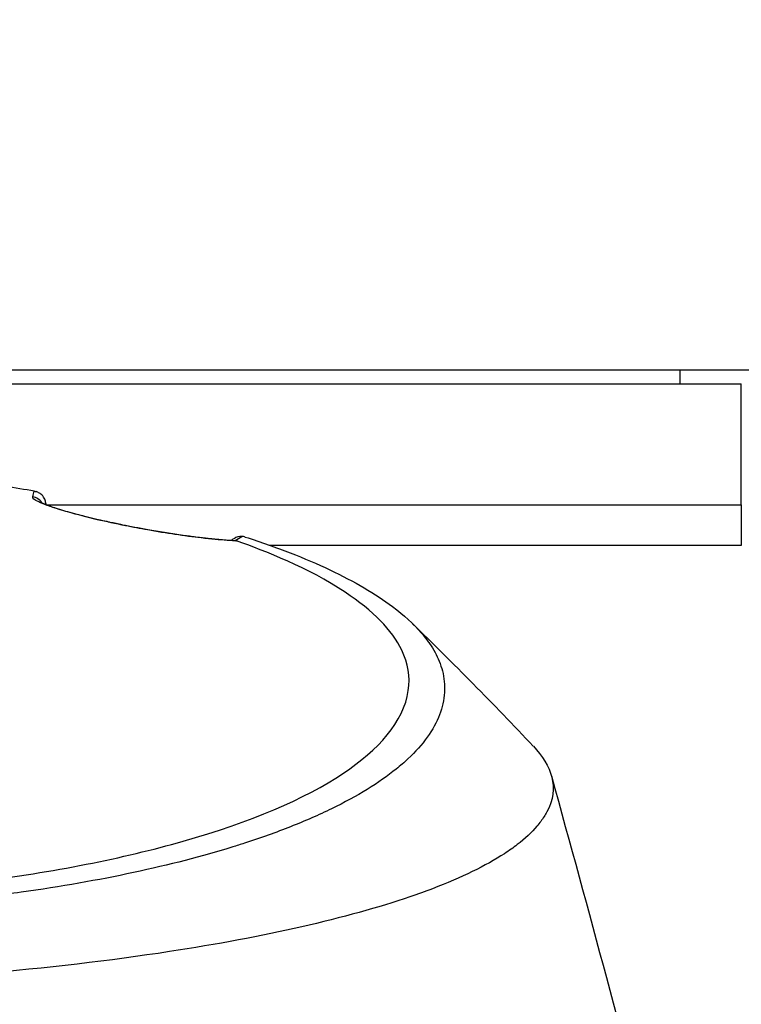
# Model space of a CAD drawing. Header units: millimetres. Extents: x 0 to 4378, y 0 to 2376.
# Tile 155 of 256: x 789 to 816, y 2087 to 2124. Entities that reach past the tile are written whole.
import ezdxf

# ---------------------------------------------------------------- set-up
doc = ezdxf.new("R2010")
doc.units = ezdxf.units.MM
doc.header["$LTSCALE"] = 0.2

# ---------------------------------------------------------------- blocks, each defined once
blk = doc.blocks.new('A$C67cfe5fe')
for p, q in [((39.432, -55.7), (0.5, -55.7)), ((36.713, -55.7), (36.721, -56.2)), ((-39, -56.2), (39, -56.2)), ((39, -60.7), (39, -56.2)), ((13.217, -60.7), (39, -60.7)), ((13.217, -60.7), (39, -60.7)), ((39, -60.7), (39, -62.2)), ((21.493, -62.2), (39.006, -62.2))]:
    blk.add_line(p, q)
for radius, start, end in [(86.413, 313.06048, 226.93952), (59, 311.98884, 228.01116)]:
    blk.add_arc((0, 0), radius, start, end)
for centre, major_axis, ratio, start_param, end_param in [((12.615, -60.896), (0.486, -0.116), 0.997249, 0.822813, 1.654075), ((16.89, -270.526), (4.641, -215.445), 0.016475, 2.912695, 2.912773), ((16.864, -62.11), (0.087, 0.492), 0.18394, 6.280839, 6.283185), ((16.864, -62.11), (0.087, 0.492), 0.18394, 6.158168, 6.280839), ((17.731, -61.35), (-3.301, -0.414), 0.41873, 2.365377, 2.483927)]:
    blk.add_ellipse(centre, major_axis=major_axis, ratio=ratio, start_param=start_param, end_param=end_param)
for points, knots in [([(12.75, -60.191), (12.036, -60.068), (11.304, -59.956), (10.302, -59.821), (10.046, -59.788), (9.46, -59.714), (9.12, -59.674), (8.317, -59.585), (7.855, -59.538), (7.126, -59.47), (6.855, -59.446), (5.626, -59.343), (4.656, -59.279), (3.187, -59.21), (2.695, -59.191), (1.957, -59.17), (1.708, -59.164), (1.335, -59.157), (1.211, -59.155), (0.968, -59.151), (0.841, -59.15), (0.476, -59.146), (0.235, -59.145), (-0.004, -59.145)], [0.000005, 0.000005, 0.000005, 0.000005, 0.245288, 0.245288, 0.32758, 0.32758, 0.439471, 0.439471, 0.588452, 0.588452, 0.672216, 0.672216, 0.969709, 0.969709, 1.119078, 1.119078, 1.193047, 1.193047, 1.22978, 1.22978, 1.265, 1.265, 1.331927, 1.331927, 1.331927, 1.331927]), ([(12.75, -60.191), (12.76, -60.193), (12.771, -60.195), (12.793, -60.2), (12.804, -60.203), (12.816, -60.207)], [-0.00715982, -0.00715982, -0.00715982, -0.00715982, -0.003611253, -0.003611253, -0.000066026, -0.000066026, -0.000066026, -0.000066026]), ([(13.176, -60.68), (13.176, -60.679), (13.176, -60.678), (13.175, -60.626), (13.165, -60.575), (13.131, -60.476), (13.106, -60.427), (13.066, -60.373), (13.057, -60.363), (13.016, -60.317), (12.979, -60.287), (12.901, -60.239), (12.859, -60.22), (12.816, -60.207)], [-0.00030662, -0.00030662, -0.00030662, -0.00030662, 0, 0, 0.01532058, 0.01532058, 0.03142731, 0.03142731, 0.03552574, 0.03552574, 0.04971247, 0.04971247, 0.06328028, 0.06328028, 0.06328028, 0.06328028]), ([(16.962, -61.624), (16.637, -61.566), (16.312, -61.503), (16.031, -61.446), (15.858, -61.411), (15.7, -61.377), (15.571, -61.349), (15.527, -61.339), (15.486, -61.33), (15.449, -61.322), (15.344, -61.299), (15.237, -61.275), (15.133, -61.25), (14.987, -61.217), (14.846, -61.183), (14.722, -61.152), (14.658, -61.136), (14.599, -61.121), (14.545, -61.108), (14.475, -61.09), (14.406, -61.072), (14.341, -61.054), (14.095, -60.99), (13.883, -60.929), (13.702, -60.874), (13.608, -60.846), (13.524, -60.819), (13.449, -60.794), (13.37, -60.768), (13.297, -60.743), (13.23, -60.718), (13.102, -60.672), (12.994, -60.628), (12.912, -60.588), (12.752, -60.512), (12.679, -60.449), (12.69, -60.403)], [0, 0, 0, 0, 0.068487, 0.068487, 0.068487, 0.110613, 0.110613, 0.110613, 0.125, 0.125, 0.125, 0.165111, 0.165111, 0.165111, 0.221432, 0.221432, 0.221432, 0.25, 0.25, 0.25, 0.287562, 0.287562, 0.287562, 0.427692, 0.427692, 0.427692, 0.5, 0.5, 0.5, 0.5757, 0.5757, 0.5757, 0.720411, 0.720411, 0.720411, 1, 1, 1, 1]), ([(12.977, -60.589), (12.977, -60.589), (12.994, -60.6), (13.073, -60.641), (13.162, -60.68), (13.459, -60.791), (13.708, -60.872), (14.319, -61.046), (14.686, -61.141), (15.413, -61.312), (15.771, -61.39), (16.403, -61.517), (16.681, -61.57), (16.952, -61.618)], [0.1063312, 0.1063312, 0.1063312, 0.1063312, 0.1609573, 0.1609573, 0.2606105, 0.2606105, 0.4056646, 0.4056646, 0.5415381, 0.5415381, 0.6516112, 0.6516112, 0.7354654, 0.7354654, 0.7354654, 0.7354654]), ([(16.955, -61.619), (17.307, -61.681), (17.653, -61.737), (18.323, -61.837), (18.65, -61.88), (19.313, -61.958), (19.637, -61.988), (19.999, -62.012), (20.087, -62.017), (20.168, -62.02)], [0.0002819, 0.0002819, 0.0002819, 0.0002819, 0.1096864, 0.1096864, 0.2297154, 0.2297154, 0.3813956, 0.3813956, 0.4345671, 0.4345671, 0.4345671, 0.4345671]), ([(20.252, -62.034), (20.095, -62.027), (19.924, -62.016), (19.74, -62.001), (19.648, -61.994), (19.554, -61.985), (19.456, -61.976), (19.408, -61.971), (19.358, -61.966), (19.308, -61.961), (19.258, -61.955), (19.233, -61.953), (19.156, -61.944), (19.086, -61.937), (19.015, -61.928), (18.943, -61.92), (18.859, -61.91), (18.773, -61.899), (18.687, -61.888), (18.528, -61.868), (18.407, -61.852), (18.201, -61.823), (17.789, -61.764), (17.373, -61.697), (16.962, -61.624)], [0, 0, 0, 0, 0.25, 0.25, 0.25, 0.375, 0.375, 0.375, 0.4375, 0.4375, 0.4375, 0.5, 0.5, 0.5, 0.557564, 0.557564, 0.557564, 0.625, 0.625, 0.625, 0.75, 0.75, 0.75, 1, 1, 1, 1]), ([(-0.009, -75.323), (1.128, -75.323), (2.276, -75.304), (4.534, -75.226), (5.688, -75.164), (8.127, -74.982), (9.404, -74.855), (13.452, -74.338), (16.034, -73.829), (20.77, -72.48), (22.793, -71.622), (25.516, -69.805), (26.47, -68.758), (26.709, -67.086), (26.63, -66.59), (26.035, -65.353), (25.328, -64.629), (22.925, -63.037), (21.315, -62.409), (20.252, -62.034)], [-3.557548, -3.557548, -3.557548, -3.557548, -3.349945, -3.349945, -3.131371, -3.131371, -2.88131, -2.88131, -2.314192, -2.314192, -1.681115, -1.681115, -1.111984, -1.111984, -0.864569, -0.864569, -0.492008, -0.492008, -0.000015, -0.000015, -0.000015, -0.000015]), ([(20.581, -61.893), (21.167, -62.08), (21.725, -62.277), (22.772, -62.683), (23.264, -62.894), (24.638, -63.544), (25.419, -64.003), (26.472, -64.794), (26.828, -65.119), (27.191, -65.537), (27.262, -65.626), (27.361, -65.758), (27.394, -65.803), (27.576, -66.067), (27.694, -66.287), (27.831, -66.623), (27.872, -66.744), (27.936, -66.996), (27.959, -67.126), (27.985, -67.391), (27.987, -67.528), (27.97, -67.805), (27.95, -67.944), (27.889, -68.221), (27.847, -68.359), (27.58, -69.058), (27.185, -69.606), (26.486, -70.261), (26.342, -70.386), (25.869, -70.767), (25.508, -71.019), (24.707, -71.513), (24.265, -71.754), (23.549, -72.103), (23.304, -72.216), (22.797, -72.438), (22.535, -72.546), (21.999, -72.758), (21.72, -72.863), (21.147, -73.068), (20.844, -73.171), (20.405, -73.313), (20.262, -73.359), (17.851, -74.105), (15.19, -74.676), (11.896, -75.139), (11.527, -75.188), (10.501, -75.315), (9.837, -75.388), (8.16, -75.551), (7.133, -75.631), (5.569, -75.724), (5.045, -75.75), (3.992, -75.794), (3.464, -75.812), (2.933, -75.826)], [0.00002, 0.00002, 0.00002, 0.00002, 0.259158, 0.259158, 0.518708, 0.518708, 1.038075, 1.038075, 1.384705, 1.384705, 1.477831, 1.477831, 1.526561, 1.526561, 1.759973, 1.759973, 1.890971, 1.890971, 2.029156, 2.029156, 2.171186, 2.171186, 2.316283, 2.316283, 2.460898, 2.460898, 3.049329, 3.049329, 3.189055, 3.189055, 3.478614, 3.478614, 3.769885, 3.769885, 3.913253, 3.913253, 4.056001, 4.056001, 4.19686, 4.19686, 4.341119, 4.341119, 4.411312, 4.411312, 5.498875, 5.498875, 5.634552, 5.634552, 5.872375, 5.872375, 6.229939, 6.229939, 6.408513, 6.408513, 6.587137, 6.587137, 6.587137, 6.587137]), ([(20.207, -62.023), (20.215, -62.025), (20.223, -62.026), (20.239, -62.03), (20.246, -62.032), (20.252, -62.034)], [0.000074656, 0.000074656, 0.000074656, 0.000074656, 0.002992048, 0.002992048, 0.005986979, 0.005986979, 0.005986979, 0.005986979]), ([(20.581, -61.893), (20.563, -61.887), (20.542, -61.882), (20.498, -61.873), (20.475, -61.87), (20.449, -61.867)], [-0.0164291, -0.0164291, -0.0164291, -0.0164291, -0.00823051, -0.00823051, -0.00000316, -0.00000316, -0.00000316, -0.00000316]), ([(31.28, -69.665), (31.947, -70.376), (32.269, -71.205), (31.75, -72.158), (31.715, -72.216), (31.638, -72.337), (31.596, -72.398), (31.509, -72.516), (31.463, -72.575), (31.22, -72.866), (30.976, -73.094), (30.536, -73.431), (30.376, -73.543), (29.508, -74.106), (28.615, -74.542), (27.265, -75.056), (26.987, -75.156), (24.346, -76.058), (21.31, -76.75), (15.568, -77.63), (13.191, -77.91), (9.442, -78.226), (8.166, -78.312), (5.586, -78.455), (4.261, -78.513), (2.933, -78.547)], [1.087756, 1.087756, 1.087756, 1.087756, 1.428405, 1.428405, 1.450296, 1.450296, 1.471663, 1.471663, 1.492327, 1.492327, 1.574835, 1.574835, 1.616316, 1.616316, 1.784634, 1.784634, 1.826029, 1.826029, 2.164003, 2.164003, 2.373598, 2.373598, 2.479923, 2.479923, 2.586935, 2.586935, 2.586935, 2.586935])]:
    blk.add_open_spline(points, degree=3, knots=knots)
for points in [[(12.69, -60.403), (12.71, -60.315), (12.73, -60.246), (12.75, -60.191)], [(13.174, -60.645), (13.175, -60.658), (13.176, -60.671), (13.178, -60.684)], [(13.176, -60.68), (13.175, -60.681), (13.175, -60.682), (13.175, -60.683)], [(20.061, -62.015), (20.097, -61.993), (20.131, -61.97), (20.163, -61.948)], [(20.449, -61.867), (20.36, -61.86), (20.258, -61.894), (20.168, -61.955)], [(20.168, -62.02), (20.181, -62.02), (20.194, -62.022), (20.207, -62.023)], [(26.795, -65.111), (28.291, -66.574), (29.805, -68.091), (31.278, -69.664)], [(31.947, -70.768), (34.732, -80.765), (37.272, -90.75), (39.592, -100.251)]]:
    blk.add_open_spline(points, degree=3)

msp = doc.modelspace()

# ---------------------------------------------------------------- block references
msp.add_blockref('A$C67cfe5fe', (777.219, 2166.397))

doc.saveas('drawing.dxf')
